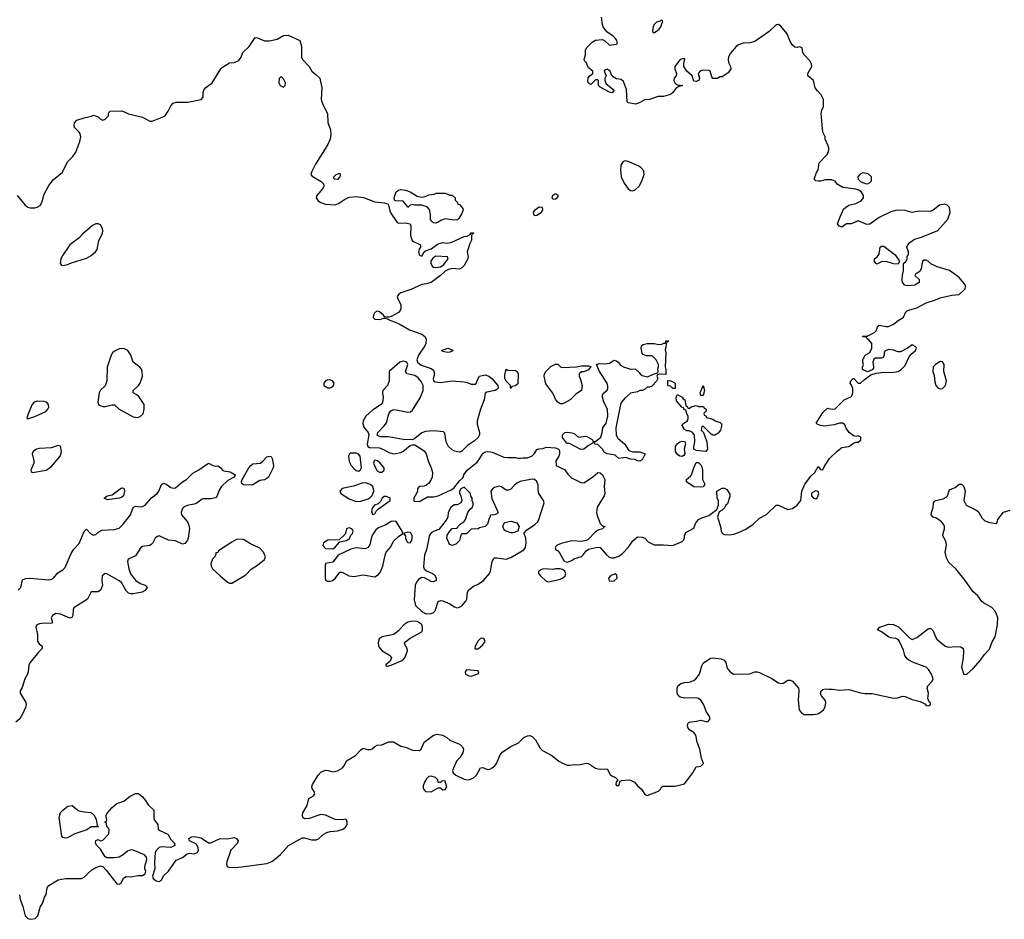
# Model space of a CAD drawing. Header units: inches. Extents: x 2106670 to 2322961, y 36024 to 224899.
# Tile 191 of 256: x 2303102 to 2311496, y 120101 to 127770. Entities that reach past the tile are written whole.
import ezdxf

# ---------------------------------------------------------------- set-up
doc = ezdxf.new("R2010")
doc.units = ezdxf.units.IN
doc.header["$MEASUREMENT"] = 0
doc.layers.add('C3102', color=7, linetype='Continuous')
doc.layers.add('C3112', color=7, linetype='Continuous')

msp = doc.modelspace()

# ---------------------------------------------------------------- linework, layer by layer
at = {"layer": 'C3102', "color": 5}
for points, elevation in [([(2310000, 126674.1), (2309995.5, 126695.5), (2309968, 126750), (2309968, 126770), (2309948.7, 126810), (2309936, 126970), (2309940.2, 126999.8), (2309955.3, 127030), (2309955.3, 127090), (2309935.3, 127130), (2309902, 127162), (2309884, 127190), (2309868.7, 127250), (2309822, 127290), (2309821.2, 127310), (2309854, 127370), (2309853.2, 127390), (2309838.3, 127418.3), (2309789.3, 127470), (2309777.2, 127490), (2309772, 127530), (2309750, 127539.3), (2309730, 127532.3), (2309710, 127536.2), (2309690, 127552), (2309670, 127582.7), (2309645.1, 127650), (2309590, 127714), (2309570, 127729), (2309550, 127725.2), (2309490, 127669.7), (2309370, 127584.7), (2309330, 127571.6), (2309270, 127569.6), (2309230, 127555.6), (2309210, 127542), (2309159.9, 127480.1), (2309144, 127450), (2309140.7, 127430), (2309144, 127404), (2309162, 127370), (2309164.7, 127350), (2309142, 127318), (2309090, 127282), (2309070, 127282), (2309050, 127268.7), (2309010, 127268.7), (2309001.2, 127281.2), (2308988, 127330), (2308976.5, 127336.5), (2308930, 127339.3), (2308906.2, 127333.8), (2308886, 127310), (2308898, 127270), (2308892, 127250), (2308870, 127242), (2308850, 127246), (2308835.3, 127290), (2308789.5, 127329.5), (2308764.5, 127370), (2308762.5, 127397.5), (2308773.4, 127433.4), (2308770, 127437.2), (2308756.5, 127436.5), (2308732, 127430), (2308688, 127370), (2308687.7, 127350), (2308700.7, 127310), (2308697.3, 127290), (2308682, 127270), (2308677.3, 127250), (2308686, 127230), (2308699.8, 127219.8), (2308710, 127214.8), (2308754, 127210), (2308721, 127199), (2308696.4, 127183.6), (2308670, 127149.2), (2308650, 127133.2), (2308590, 127115.3), (2308546.4, 127113.6), (2308470.7, 127089.3), (2308430, 127086), (2308390, 127062.7), (2308354, 127050), (2308290, 127061.2), (2308281.2, 127070), (2308273.8, 127173.8), (2308250, 127242), (2308230, 127261.2), (2308190, 127266.6), (2308162.5, 127282.5), (2308144, 127304), (2308135.3, 127330), (2308110, 127348), (2308090, 127338), (2308086, 127330), (2308102, 127290), (2308091.3, 127268.7), (2308091, 127250), (2308102, 127222), (2308170.3, 127170.3), (2308156, 127150), (2308150, 127147), (2308130, 127152.7), (2308050, 127195.3), (2308035.3, 127210), (2308035.3, 127250), (2308030, 127258), (2308010, 127258), (2307970, 127218), (2307950, 127228), (2307945.2, 127245.2), (2307947, 127273), (2307965.6, 127294.4), (2307988, 127310), (2307988, 127330), (2307950, 127358), (2307930, 127406), (2307918, 127418), (2307915.3, 127430), (2307925.2, 127470), (2307926, 127510), (2307935.3, 127530), (2307982, 127578), (2308010, 127594), (2308070, 127600.7), (2308090.5, 127590.5), (2308130, 127551.3), (2308190, 127561), (2308197.2, 127570), (2308196.5, 127576.5), (2308193.2, 127593.2), (2308182, 127610), (2308162, 127630), (2308106.7, 127666.7), (2308077, 127710), (2308069.3, 127730), (2308061.2, 127790)], 40), ([(2303078.8, 126270), (2303147.8, 126187.8), (2303170, 126170.4), (2303190, 126164.9), (2303230, 126166.9), (2303250, 126171.6), (2303274.9, 126185.1), (2303290.8, 126210), (2303310, 126283), (2303350, 126357), (2303390, 126408.5), (2303465.6, 126470), (2303510, 126558.4), (2303556, 126604.1), (2303579, 126641), (2303615.8, 126730), (2303622.4, 126770), (2303617.2, 126797.2), (2303609.7, 126809.7), (2303569.6, 126850), (2303566.3, 126870), (2303569.7, 126890), (2303588.1, 126911.8), (2303650, 126933.4), (2303713.2, 126946.8), (2303730, 126956), (2303770, 126942), (2303790, 126922), (2303810, 126914), (2303830, 126922), (2303858, 126950), (2303858, 126970), (2303869.3, 126990.7), (2303970, 126992), (2303988.1, 126988.1), (2304030, 126967.3), (2304150, 126938), (2304210, 126904.9), (2304230, 126905.5), (2304330, 126944.9), (2304344.7, 126955.3), (2304368.1, 126990), (2304390, 127036.3), (2304410, 127058.4), (2304434.3, 127065.7), (2304534.2, 127065.8), (2304649.7, 127090.3), (2304666, 127110), (2304666, 127150), (2304671.2, 127170), (2304688.5, 127191.5), (2304741.7, 127230), (2304815.3, 127350), (2304830, 127364.7), (2304890, 127401), (2304930, 127404.7), (2304970, 127422), (2304989.2, 127450.8), (2305005.2, 127490), (2305059.1, 127540.9), (2305110, 127618), (2305130, 127616), (2305190, 127590.6), (2305230, 127590.6), (2305295.5, 127604.5), (2305350, 127634.8), (2305390, 127638.8), (2305490.9, 127590.9), (2305503.5, 127543.5), (2305504.9, 127450), (2305514, 127430), (2305571, 127370), (2305592, 127330), (2305630, 127301), (2305661, 127270), (2305677.3, 127190), (2305672.2, 127090), (2305686.3, 127046.3), (2305726, 126970), (2305727.9, 126892.1), (2305750.4, 126830), (2305753.4, 126790), (2305748.2, 126750), (2305730, 126704.5), (2305622.7, 126537.3), (2305588.4, 126470), (2305583, 126450), (2305595.8, 126435.8), (2305673, 126390), (2305692.7, 126370), (2305695.3, 126350), (2305687.2, 126330), (2305634.6, 126270), (2305630.3, 126250), (2305646.5, 126226.5), (2305670.2, 126210.2), (2305710, 126198), (2305790, 126192.8), (2305818.4, 126201.6), (2305870, 126237.3), (2305910, 126256.9), (2305970, 126261.7), (2306034.1, 126254.1), (2306130, 126218), (2306207.9, 126207.9), (2306239.1, 126199.1), (2306247.3, 126187.3), (2306259.1, 126130), (2306320.5, 126040.5), (2306334, 126034), (2306390, 126038.4), (2306431, 126030), (2306437.3, 126010), (2306434.9, 125930), (2306442, 125902), (2306448.3, 125888.3), (2306459.9, 125879.9), (2306518, 125850), (2306518, 125830), (2306507.1, 125812.9), (2306501, 125790), (2306510, 125762), (2306530, 125754), (2306549, 125791), (2306560.2, 125799.8), (2306610, 125817.3), (2306670, 125858), (2306709.6, 125870.4), (2306750, 125865.5), (2306787.2, 125872.8), (2306890, 125921), (2306915.3, 125924.7), (2306942, 125938), (2306950, 125954), (2306970, 125954), (2306971.2, 125951.1), (2306970, 125946), (2306958, 125942), (2306954, 125930), (2306954, 125890), (2306938, 125862), (2306916, 125790), (2306924.7, 125750), (2306922, 125730), (2306890, 125675.3), (2306870, 125655.3), (2306850, 125644), (2306790, 125649.3), (2306758.5, 125641.5), (2306730, 125625.2), (2306690, 125589), (2306610, 125529.2), (2306570, 125517.2), (2306530, 125513.2), (2306436, 125470), (2306350, 125440.5), (2306333.4, 125430), (2306320.5, 125410), (2306324.9, 125390), (2306350, 125341), (2306352.4, 125307.6), (2306344.4, 125290), (2306330, 125274), (2306270, 125239.3), (2306250, 125232.7), (2306214.6, 125234.6), (2306204, 125250), (2306170, 125279.3), (2306150, 125285.2), (2306130, 125274), (2306118, 125250), (2306114.8, 125230), (2306130, 125217.3), (2306170, 125214), (2306210, 125224.7), (2306239.6, 125219.6), (2306251.3, 125210), (2306336.1, 125176), (2306425.4, 125125.4), (2306530, 125090.3), (2306554.9, 125070), (2306566.4, 125050), (2306564.9, 125010), (2306557.1, 124990), (2306502.4, 124910), (2306487.3, 124870), (2306494, 124850), (2306523.7, 124823.7), (2306610, 124796.4), (2306630, 124780.7), (2306637, 124750), (2306627.5, 124707.5), (2306630.7, 124690.7), (2306643, 124683), (2306690, 124677.1), (2306790, 124690.4), (2306890, 124684), (2306918, 124678), (2306950, 124662.8), (2306990, 124662), (2307009.2, 124710.8), (2307022, 124730), (2307070, 124742.8), (2307101, 124730), (2307126, 124710), (2307178, 124650), (2307182, 124630), (2307170, 124618), (2307154, 124610), (2307085.4, 124594.6), (2307070, 124586), (2307060.5, 124530), (2307030.4, 124450), (2307000.5, 124350), (2307001.1, 124321.1), (2307022.8, 124250), (2307021, 124230), (2307010.6, 124209.4), (2306979.8, 124180.2), (2306920.3, 124139.7), (2306870, 124092.3), (2306850, 124084.2), (2306834, 124086), (2306810, 124091.2), (2306790, 124102.7), (2306757.4, 124130), (2306736.9, 124170), (2306725.2, 124245.2), (2306715.1, 124255.1), (2306630, 124264), (2306561.4, 124258.6), (2306530, 124247), (2306470, 124199), (2306450, 124188.7), (2306370, 124191.3), (2306245.8, 124214.2), (2306174.6, 124214.6), (2306148.8, 124228.9), (2306155.3, 124250), (2306210, 124307.3), (2306227.5, 124332.5), (2306248.9, 124411.1), (2306264.6, 124435.4), (2306290, 124445.5), (2306310, 124445.2), (2306410, 124423), (2306433.8, 124426.2), (2306450, 124441), (2306514.7, 124545.3), (2306542.4, 124610), (2306542.9, 124650), (2306524.6, 124684.6), (2306497.6, 124717.6), (2306470, 124735.6), (2306400.9, 124750), (2306392, 124770), (2306409.4, 124830), (2306401.2, 124850), (2306394.3, 124854.3), (2306370, 124857.4), (2306342, 124850), (2306250.8, 124770), (2306252.2, 124690), (2306236.4, 124650), (2306198, 124610), (2306194.9, 124590), (2306201.1, 124550), (2306194.2, 124505.8), (2306182.4, 124490), (2306110, 124439.8), (2306051.5, 124390), (2306030.3, 124350), (2306027, 124327), (2306036.5, 124296.5), (2306071.3, 124250), (2306078, 124230), (2306064.9, 124150), (2306070.7, 124130.7), (2306083.8, 124123.8), (2306170, 124118.7), (2306210, 124103.1), (2306250, 124079.6), (2306291, 124069), (2306350, 124079.5), (2306369.4, 124090), (2306430, 124138.8), (2306450, 124146.8), (2306470, 124146.8), (2306550, 124093.4), (2306567.7, 124070), (2306584.4, 124010), (2306610, 123950.8), (2306621.1, 123910), (2306617, 123870), (2306610, 123849.3), (2306590, 123819.3), (2306570, 123801.2), (2306550, 123792.7), (2306514, 123790), (2306499.6, 123780.4), (2306492, 123770), (2306492, 123750), (2306484.7, 123730), (2306462.8, 123690), (2306461, 123670), (2306465.5, 123665.5), (2306510, 123662), (2306579, 123701), (2306630, 123703), (2306670, 123712), (2306779.3, 123760.7), (2306803.5, 123776.5), (2306850, 123838.8), (2306878, 123862), (2306886.3, 123873.7), (2306889.5, 123890), (2306918, 123930), (2307001.1, 123998.9), (2307020.1, 124019.9), (2307050, 124070.6), (2307070, 124085.5), (2307108.3, 124088.3), (2307130, 124083.8), (2307230, 124040.4), (2307263.7, 124036.3), (2307330, 124038), (2307350, 124031.3), (2307370, 124031.3), (2307390, 124036), (2307430, 124036), (2307470, 124051), (2307489.4, 124070.6), (2307510, 124104.7), (2307527.2, 124112.8), (2307565.2, 124114.8), (2307590, 124124.7), (2307670, 124121), (2307694, 124110), (2307702, 124102), (2307704.7, 124090), (2307704.7, 124070), (2307698, 124050), (2307672, 124010), (2307674, 123970), (2307750, 123931.3), (2307774.4, 123894.4), (2307805.2, 123865.2), (2307884.5, 123824.5), (2307910, 123822.8), (2307985.2, 123870), (2308030, 123910.7), (2308050, 123908), (2308070.3, 123890), (2308090.3, 123850), (2308084.4, 123790), (2308090.4, 123730), (2308086, 123710), (2308025.8, 123614.2), (2308019.1, 123570), (2308023.8, 123543.8), (2308050, 123474), (2308070, 123454), (2308094, 123450), (2308078, 123442), (2308074, 123430), (2308039.8, 123420.2), (2308010, 123404), (2307944, 123336), (2307930, 123328.7), (2307890, 123322.7), (2307810, 123326.6), (2307716.8, 123303.2), (2307684.7, 123290), (2307670, 123275.3), (2307666, 123270), (2307671.2, 123251.1), (2307690, 123241), (2307705.2, 123225.2), (2307740.7, 123160.7), (2307750, 123151.3), (2307770, 123144.7), (2307810, 123161), (2307827, 123173), (2307890, 123194.8), (2307909.5, 123210.5), (2307930, 123241), (2307950, 123256), (2308027.2, 123272.8), (2308050.4, 123270.4), (2308101.6, 123210), (2308128.1, 123188.2), (2308150, 123181.7), (2308170, 123182.3), (2308210, 123196.5), (2308240, 123220), (2308288, 123270), (2308330, 123326), (2308370, 123361), (2308410, 123358.8), (2308430, 123351), (2308458.5, 123318.5), (2308512.1, 123292.1), (2308590, 123293.7), (2308670, 123288.7), (2308750, 123322.8), (2308759, 123330), (2308768.7, 123350), (2308768.7, 123371.3), (2308782, 123398), (2308850, 123434), (2308864.7, 123475.3), (2308889, 123510), (2308916.5, 123523.5), (2308977.5, 123542.5), (2309044.7, 123595.3), (2309058, 123630), (2309058, 123670), (2309048, 123690), (2309046, 123750), (2309090, 123776), (2309110, 123774.8), (2309130, 123764.7), (2309155.3, 123724.7), (2309155.3, 123704.7), (2309136, 123644), (2309122, 123630), (2309112, 123610), (2309091.3, 123590), (2309066, 123574), (2309050.8, 123530), (2309076.3, 123450), (2309082, 123410), (2309094.8, 123390), (2309110, 123380.5), (2309150, 123378.7), (2309190, 123384.2), (2309230, 123397.4), (2309293.1, 123426.9), (2309356, 123470), (2309410, 123521), (2309470, 123551.3), (2309550, 123632), (2309570, 123631.3), (2309650, 123593), (2309690, 123602.4), (2309729.4, 123630), (2309761.2, 123670), (2309769.2, 123750.8), (2309795.3, 123810), (2309850, 123880.7), (2309881.2, 123910), (2309910, 123962), (2309930, 123934), (2309950, 123932), (2309961.5, 123958.5), (2310000, 124021.6)], 40), ([(2310000, 126405.4), (2309970, 126405.6), (2309930, 126392.7), (2309912.9, 126392.9), (2309890, 126395.3), (2309875.3, 126410), (2309893.6, 126466.4), (2309909.1, 126490.9), (2309919, 126550), (2309982.7, 126617.3), (2309996.2, 126643.8), (2310000, 126665.1)], 40), ([(2310000, 124309.1), (2309974.1, 124305.9), (2309928.7, 124310), (2309901.6, 124321.6), (2309893.2, 124330), (2309950, 124421), (2309990, 124458), (2310000, 124454.8)], 40), ([(2303090, 122907.7), (2303110, 122928.2), (2303126.3, 122993.7), (2303150, 123007.2), (2303190, 123010.3), (2303350, 122994.9), (2303370, 122996.5), (2303390, 123008.8), (2303426, 123054), (2303470, 123081.1), (2303490, 123101.3), (2303541.8, 123218.2), (2303564.6, 123255.4), (2303610, 123305.8), (2303650, 123407.7), (2303670, 123426.8), (2303706, 123390), (2303730, 123376.4), (2303750, 123381.3), (2303775.7, 123404.3), (2303803, 123416.9), (2303910, 123423), (2303950, 123436.5), (2303984.2, 123470), (2304047.6, 123550), (2304070, 123611.3), (2304090, 123624), (2304130, 123618), (2304150, 123621.3), (2304170, 123632.6), (2304224.9, 123695.1), (2304274, 123730), (2304288.8, 123751.2), (2304310, 123807.6), (2304323.5, 123816.5), (2304330, 123819.3), (2304350, 123811), (2304390, 123781.5), (2304410, 123775.8), (2304430, 123779.2), (2304490, 123829.2), (2304522.4, 123850), (2304576.9, 123903.1), (2304630, 123931.3), (2304710, 123988.2), (2304748.3, 123968.3), (2304770, 123963.6), (2304790, 123965.7), (2304813.7, 123953.7), (2304830, 123930.7), (2304843.4, 123923.4), (2304894.8, 123914.8), (2304937.3, 123890), (2304931, 123870), (2304877.5, 123842.5), (2304823, 123790), (2304801.8, 123758.2), (2304786, 123710), (2304770, 123695.1), (2304730, 123685), (2304670, 123686.4), (2304657, 123683), (2304612.4, 123647.6), (2304590, 123639), (2304530, 123627.3), (2304504.3, 123615.7), (2304490, 123603), (2304478, 123570), (2304480.7, 123550), (2304531.7, 123490), (2304542.2, 123470), (2304548, 123431.9), (2304539.3, 123350), (2304530, 123327.1), (2304510, 123305.6), (2304490, 123298), (2304430, 123327.3), (2304370, 123332.6), (2304291.5, 123368.5), (2304275.1, 123364.9), (2304255.8, 123350), (2304235.5, 123310), (2304222.8, 123297.2), (2304210, 123288.2), (2304150, 123278), (2304134, 123270), (2304090, 123199.7), (2304026, 123170), (2304021.1, 123150), (2304031.8, 123090), (2304046.6, 123046.6), (2304062.1, 123022.1), (2304091.4, 122990), (2304130, 122964.9), (2304171, 122950), (2304180.5, 122940.5), (2304187.3, 122930), (2304170, 122903.7), (2304144.7, 122890), (2304070, 122876.3), (2304050, 122875.1), (2304030, 122880.7), (2304010, 122900.7), (2303970, 122970.8), (2303950, 122987), (2303850, 123044.5), (2303830, 123049.3), (2303806, 123030), (2303801.6, 122990), (2303806.7, 122950), (2303793.4, 122910), (2303770, 122893.3), (2303710, 122892.8), (2303678.8, 122830), (2303563.5, 122756.5), (2303557.1, 122742.9), (2303555, 122690), (2303546.4, 122673.6), (2303530, 122666.8), (2303450, 122701.8), (2303410, 122707.1), (2303382, 122690), (2303370.4, 122670), (2303381, 122630), (2303374.4, 122625.6), (2303290, 122623.5), (2303270, 122621), (2303247.2, 122610), (2303240.3, 122590), (2303252.8, 122530), (2303252.1, 122472.1), (2303267.3, 122450), (2303292.7, 122430), (2303294.4, 122410), (2303262.5, 122377.5), (2303191.2, 122290), (2303180.8, 122270), (2303174.3, 122210), (2303167.6, 122190), (2303145.8, 122150), (2303122.4, 122077.6), (2303104.9, 122050), (2303104.4, 122030), (2303154.9, 121950), (2303156, 121930), (2303150, 121905.2), (2303127, 121850), (2303102, 121810), (2303070, 121780.4)], 20), ([(2303100.5, 120310), (2303104.6, 120270), (2303129.3, 120210), (2303147.9, 120130), (2303170, 120107), (2303190, 120101.1), (2303232.9, 120107.1), (2303257, 120130), (2303276.2, 120203.8), (2303298, 120242), (2303313.6, 120290), (2303326.5, 120313.5), (2303336.1, 120370), (2303341.4, 120378.6), (2303350, 120390.1), (2303430, 120436.8), (2303491.1, 120448.9), (2303630, 120450.1), (2303650, 120460.5), (2303690, 120501.4), (2303717.8, 120522.2), (2303750, 120542), (2303790, 120557), (2303810, 120550.5), (2303840, 120520), (2303930, 120402.4), (2303950, 120399.5), (2303966.6, 120410), (2303988.1, 120451.8), (2304010, 120465.5), (2304050, 120463), (2304110, 120473.4), (2304150, 120474), (2304172.3, 120487.7), (2304177.2, 120510), (2304169.2, 120530), (2304169.3, 120550), (2304186.6, 120610), (2304183.7, 120630), (2304165.2, 120650), (2304070, 120689.6), (2304050, 120692.7), (2304019.5, 120680.5), (2303984.9, 120650), (2303950, 120631.5), (2303910, 120624.2), (2303845.8, 120625.8), (2303830, 120634), (2303790, 120698), (2303758, 120730), (2303748.7, 120750), (2303750, 120772), (2303770, 120782), (2303790, 120771.3), (2303810, 120776), (2303861.2, 120830), (2303864, 120864), (2303858, 120878), (2303848.8, 120888.9), (2303846, 120890), (2303842, 120922), (2303828.8, 120928.9), (2303830, 120934), (2303842, 120938), (2303846, 120950), (2303838, 120978), (2303839, 120990), (2303849.3, 121010), (2303890, 121054.9), (2303930, 121088), (2303990, 121108.2), (2304042.9, 121150), (2304090, 121174.7), (2304114.7, 121174.7), (2304150, 121145.3), (2304175.2, 121115.2), (2304195.8, 121075.8), (2304244.9, 121030), (2304244.6, 120964.6), (2304248.6, 120948.6), (2304279.3, 120910), (2304282.8, 120870), (2304297.1, 120857.1), (2304366, 120826), (2304390, 120780.7), (2304421, 120750), (2304424.7, 120730), (2304390, 120713.2), (2304310, 120719.5), (2304290, 120712.3), (2304267.3, 120690), (2304257.3, 120670), (2304250.5, 120589.5), (2304253, 120530), (2304234, 120470), (2304240.7, 120450), (2304264, 120430), (2304290, 120424.2), (2304310, 120434), (2304328.6, 120471.5), (2304369.5, 120510), (2304436.2, 120603.8), (2304490, 120628.9), (2304530, 120659.5), (2304550, 120663.7), (2304590, 120660.4), (2304618, 120670), (2304626.6, 120690), (2304623.7, 120710), (2304610, 120742), (2304549, 120770), (2304544, 120790), (2304570, 120802.8), (2304590, 120806.8), (2304650, 120796.1), (2304710, 120754), (2304730, 120751.8), (2304810, 120788.9), (2304870, 120786), (2304930, 120799.1), (2304950, 120790.6), (2304963, 120770), (2304959.3, 120750), (2304901.1, 120690), (2304867, 120590), (2304864.9, 120570), (2304870.5, 120550.5), (2304890, 120542.4), (2304970, 120546), (2305210, 120578), (2305250, 120594), (2305274, 120610), (2305326, 120654), (2305394.5, 120730), (2305490, 120785.5), (2305510, 120794.6), (2305530, 120794.6), (2305590, 120778.3), (2305630, 120778), (2305650, 120786.9), (2305690, 120824.4), (2305719.3, 120840.7), (2305750, 120849.3), (2305810, 120854.4), (2305855.3, 120870), (2305877, 120883), (2305892.5, 120907.5), (2305894, 120930), (2305888.4, 120948.4), (2305870, 120955.3), (2305851, 120949), (2305790, 120952.3), (2305710, 120989.7), (2305670, 120994), (2305570, 120960.5), (2305530, 120958), (2305516, 120970), (2305511.8, 120990), (2305516.3, 121010), (2305553.6, 121070), (2305566, 121130), (2305605.6, 121154.4), (2305619, 121170), (2305612.7, 121190), (2305594.8, 121214.8), (2305592, 121230), (2305598.4, 121250), (2305647.4, 121330), (2305670, 121354), (2305710, 121371.8), (2305730.4, 121370.4), (2305770, 121357.3), (2305810, 121367.7), (2305850, 121390.7), (2305869.3, 121410), (2305888, 121452), (2305963.2, 121496.8), (2306010, 121546), (2306030, 121558.5), (2306068, 121548), (2306091.3, 121548.7), (2306106.5, 121553.5), (2306130, 121574.3), (2306150, 121584.9), (2306190, 121587.1), (2306250, 121613.5), (2306290, 121613.4), (2306350, 121578), (2306390, 121567.4), (2306450, 121543.6), (2306510, 121540.3), (2306524.2, 121550), (2306549.8, 121610.2), (2306629.6, 121670), (2306661.5, 121678.5), (2306706.7, 121670), (2306742.4, 121650), (2306767.8, 121627.8), (2306850, 121592.9), (2306877.6, 121570), (2306886, 121550), (2306879.6, 121520.4), (2306857.1, 121482.9), (2306824.9, 121450), (2306790.8, 121370), (2306796, 121350), (2306818.8, 121330), (2306890, 121296.4), (2306906.6, 121293.4), (2306930, 121290.7), (2306970, 121306.8), (2306997.2, 121330), (2307030, 121391), (2307050, 121394.8), (2307090, 121377.6), (2307110, 121380.3), (2307130, 121391.6), (2307152.6, 121410), (2307167.1, 121430), (2307196.8, 121503.2), (2307213.8, 121526.2), (2307290, 121573.4), (2307354, 121606), (2307400.7, 121650), (2307430, 121664.4), (2307450, 121667.6), (2307470, 121658.9), (2307498.7, 121630), (2307539.5, 121559.5), (2307559, 121539), (2307638.8, 121498.8), (2307697.6, 121450), (2307730, 121431.5), (2307770, 121416.1), (2307790, 121414), (2307830, 121420.3), (2307870, 121417), (2307930, 121432.3), (2307950, 121428.9), (2308010, 121390.4), (2308030, 121383.7), (2308050, 121380.4), (2308110, 121383), (2308136.2, 121336.2), (2308150, 121323.7), (2308181, 121310), (2308201, 121290), (2308187.3, 121270), (2308184.9, 121250), (2308190, 121243), (2308210, 121243), (2308221.2, 121278.8), (2308234.9, 121285.1), (2308288.9, 121291.1), (2308310, 121286.1), (2308342, 121270), (2308370, 121237.8), (2308404.2, 121210), (2308430, 121165.5), (2308450, 121157.6), (2308546.9, 121193.1), (2308564.5, 121210), (2308572.1, 121227.9), (2308584.8, 121235.2), (2308690, 121236.3), (2308770, 121256.4), (2308839.6, 121350), (2308870, 121400.7), (2308910, 121407.6), (2308932.2, 121430), (2308914.5, 121474.5), (2308899.1, 121550), (2308876.9, 121610), (2308865.1, 121670), (2308850, 121692.3), (2308814.5, 121714.5), (2308801.2, 121730), (2308796, 121750), (2308799.3, 121770), (2308810, 121780.7), (2308871.2, 121788.9), (2308910, 121799.1), (2308950, 121787.7), (2308970, 121787.7), (2308988.7, 121810), (2308984, 121830), (2308953.1, 121873.1), (2308933, 121930), (2308909.6, 121970), (2308890, 121982.6), (2308870, 121988.2), (2308770, 121985.1), (2308733.4, 121993.4), (2308715.1, 122010), (2308707.9, 122027.9), (2308707, 122070), (2308714, 122090), (2308739.3, 122110), (2308770, 122118.9), (2308810, 122121.6), (2308850, 122137.4), (2308866, 122150), (2308897.4, 122190), (2308918.7, 122261.3), (2308930, 122284.9), (2308991.9, 122328.1), (2309010, 122331), (2309081.4, 122321.4), (2309109, 122309), (2309122, 122290), (2309130.4, 122250), (2309142.4, 122230), (2309158, 122210), (2309190.2, 122190.2), (2309327.2, 122192.8), (2309369.7, 122210.3), (2309390, 122211.7), (2309410, 122205.7), (2309513.6, 122153.6), (2309570, 122115.5), (2309590, 122110.6), (2309610, 122114), (2309650, 122138.8), (2309670, 122139.1), (2309690.4, 122130.4), (2309741, 122070), (2309744.7, 122050), (2309737.3, 121970), (2309748, 121888), (2309763.5, 121863.5), (2309790, 121846), (2309867.1, 121847.1), (2309906.3, 121853.7), (2309930, 121866), (2309953.4, 121886.6), (2309970, 121912), (2309975.1, 121950), (2309969.2, 121970), (2309934, 122010), (2309928.7, 122030), (2309935.3, 122050), (2309950, 122058.8), (2309975.1, 122064.9), (2310000, 122064.1)], 20)]:
    msp.add_lwpolyline(points, dxfattribs=dict(at, elevation=elevation))
for points, elevation in [([(2308570, 127766), (2308562, 127758), (2308530, 127749), (2308511, 127730), (2308502.8, 127710), (2308498, 127678), (2308498, 127670), (2308510, 127658), (2308553.2, 127690), (2308569, 127710), (2308578, 127742), (2308586, 127750), (2308582, 127762)], 40), ([(2305330, 127286), (2305312.7, 127267.3), (2305312, 127230), (2305322, 127210), (2305350, 127194), (2305366, 127210), (2305368, 127230), (2305350, 127266)], 40), ([(2308270, 126567.3), (2308255.2, 126564.8), (2308243.4, 126556.6), (2308227.4, 126530), (2308222.9, 126490), (2308230.2, 126430), (2308255.3, 126375.3), (2308290, 126328.4), (2308310, 126314), (2308330, 126310.4), (2308350, 126318), (2308385.8, 126354.2), (2308410, 126400.5), (2308426.2, 126450), (2308421.6, 126481.6), (2308398, 126510), (2308380.2, 126520.2), (2308290, 126562)], 60), ([(2305810, 126407.6), (2305784, 126410), (2305780.9, 126430), (2305799, 126450), (2305830, 126462), (2305834.8, 126450), (2305830.4, 126430)], 40), ([(2306530, 126258), (2306557.2, 126262.8), (2306590, 126278), (2306636.4, 126283.6), (2306651.6, 126291.6), (2306728.4, 126291.6), (2306770, 126274), (2306790, 126274), (2306814, 126250), (2306814, 126230), (2306834, 126210), (2306838, 126198), (2306850, 126194), (2306879.6, 126159.6), (2306882, 126150), (2306870, 126118), (2306845.4, 126074.6), (2306830, 126062), (2306790, 126062.7), (2306730, 126073.2), (2306698.4, 126061.6), (2306670, 126042.9), (2306650, 126034.5), (2306630, 126037), (2306612.7, 126050), (2306604.5, 126070), (2306605.2, 126110), (2306599.3, 126139.3), (2306594, 126154), (2306575.3, 126175.3), (2306530, 126188.7), (2306470, 126189), (2306450, 126195.3), (2306431.3, 126188.7), (2306410, 126168.7), (2306398, 126190), (2306370, 126222), (2306305.6, 126225.6), (2306298, 126230), (2306293.2, 126250), (2306310, 126301), (2306330, 126316), (2306350, 126321), (2306390, 126316), (2306430, 126302), (2306490, 126264.7)], 40), ([(2307670, 126285.2), (2307644, 126270), (2307638, 126250), (2307650, 126241), (2307670, 126242), (2307684, 126250), (2307694.5, 126270)], 60), ([(2307530, 126171.6), (2307490, 126144), (2307480.7, 126130), (2307481, 126110), (2307490, 126101), (2307510, 126102), (2307549.2, 126130), (2307561.2, 126150), (2307558, 126170)], 60), ([(2303750, 126028.6), (2303723.4, 126016.6), (2303637.4, 125942.6), (2303610, 125909.7), (2303530.3, 125850), (2303470, 125762), (2303453.7, 125730), (2303448.3, 125708.3), (2303448, 125690), (2303458, 125678), (2303473, 125673), (2303510, 125681.5), (2303543.4, 125696.6), (2303670, 125738), (2303710, 125760.9), (2303748.3, 125791.7), (2303761.5, 125810), (2303775.4, 125884.6), (2303807.6, 125950), (2303810.7, 125970), (2303807.6, 125990), (2303790, 126020.5), (2303770, 126028.5)], 40), ([(2306650, 125754.5), (2306622.9, 125737.1), (2306607.3, 125710), (2306605.5, 125694.5), (2306618, 125670), (2306630, 125661.3), (2306650, 125658), (2306690, 125663.8), (2306718.3, 125681.7), (2306755.3, 125730), (2306748.4, 125748.4)], 40), ([(2308610, 124746), (2308552.7, 124747.3), (2308538, 124742), (2308534, 124730), (2308542, 124710), (2308531.6, 124688.4), (2308490, 124646), (2308470, 124638), (2308450, 124638), (2308436.9, 124623.1), (2308411.6, 124608.4), (2308390, 124608), (2308370, 124598), (2308310, 124585.2), (2308259.3, 124540.7), (2308232, 124508), (2308223, 124490), (2308184.9, 124290), (2308188.2, 124228.2), (2308201.7, 124201.7), (2308261, 124150), (2308296, 124096), (2308330, 124086), (2308390, 124086), (2308434, 124070), (2308410, 124019), (2308390, 124006), (2308370, 124009.5), (2308350, 124019.3), (2308310, 124022.9), (2308270, 124037), (2308210, 124029.5), (2308177, 124057), (2308109.4, 124069.4), (2308084.1, 124084.1), (2308069.3, 124109.3), (2308040.4, 124140.4), (2308030, 124148), (2308006, 124150), (2308002, 124162), (2307990, 124166), (2307983.6, 124156.4), (2307950, 124141.2), (2307910.4, 124109.6), (2307886.8, 124106.8), (2307790, 124158), (2307770, 124158), (2307763.1, 124163.1), (2307730, 124208), (2307729.5, 124230), (2307750, 124250.6), (2307772.8, 124252.8), (2307810, 124246.8), (2307830, 124241), (2307856.9, 124216.9), (2307870, 124211.3), (2307921.5, 124218.5), (2307936.7, 124216.7), (2307982, 124190), (2307990, 124174), (2308010, 124174), (2308055.3, 124210), (2308068.7, 124250), (2308074, 124290), (2308102.7, 124330), (2308116, 124390), (2308114, 124450), (2308081.2, 124510), (2308069.1, 124550.9), (2308069, 124570), (2308076.5, 124583.5), (2308108.8, 124611.1), (2308114.6, 124625.4), (2308114.6, 124645.4), (2308109, 124670), (2308044, 124770), (2308018, 124830), (2308042, 124838), (2308090, 124836), (2308130, 124842.8), (2308170, 124866), (2308190, 124861), (2308204.7, 124850), (2308224, 124824), (2308250, 124811), (2308310, 124792), (2308350, 124794), (2308383.6, 124763.6), (2308392, 124750), (2308410, 124738), (2308454.6, 124725.4), (2308510, 124752), (2308542, 124758), (2308546, 124770), (2308542, 124790), (2308548.7, 124810), (2308549, 124830), (2308529.2, 124870), (2308498.6, 124898.6), (2308490, 124904), (2308444.7, 124904.7), (2308416.4, 124916.4), (2308410, 124926), (2308399, 124970), (2308402, 124990), (2308418, 125002), (2308450, 125010.8), (2308510, 125010.6), (2308550, 125001), (2308575.3, 125004.7), (2308592.7, 125012.7), (2308607.3, 125012.7), (2308610, 125032), (2308630, 125034), (2308630, 125026), (2308618, 125022), (2308612.7, 125007.3), (2308611.6, 124971.6), (2308606, 124954), (2308611.3, 124930), (2308606, 124810), (2308611.2, 124788.9)], 40), ([(2303990, 124967.4), (2303950, 124963.7), (2303910, 124945.4), (2303893.4, 124930), (2303882.3, 124910), (2303848.7, 124808.7), (2303846, 124690), (2303830.5, 124649.5), (2303790, 124612.7), (2303778, 124590), (2303767.9, 124507.9), (2303774.8, 124490), (2303783.1, 124483.1), (2303810, 124473), (2303830, 124472.7), (2303890, 124487.7), (2303910, 124486.8), (2303951, 124450), (2304070, 124383.1), (2304110, 124378.7), (2304130, 124386.7), (2304154.7, 124410), (2304163, 124450), (2304163, 124490), (2304117.3, 124557.4), (2304096, 124576), (2304069.2, 124590), (2304069.3, 124609.3), (2304114.5, 124650), (2304129.7, 124670.3), (2304147.8, 124730), (2304147, 124770), (2304139.3, 124790), (2304126.3, 124806.3), (2304067.8, 124850), (2304049.8, 124910), (2304023.5, 124950)], 40), ([(2306750, 124934), (2306710, 124942), (2306698, 124950), (2306750.4, 124970.4), (2306790, 124956), (2306796, 124950), (2306790, 124944), (2306770, 124935.3)], 40), ([(2307730, 124806), (2307850, 124810.8), (2307890, 124819.1), (2307950, 124818.8), (2307972, 124812), (2307950, 124784), (2307910, 124769), (2307891.3, 124768.7), (2307872, 124750), (2307871.3, 124730), (2307881, 124710), (2307896.3, 124650), (2307890.3, 124609.7), (2307843.7, 124576.3), (2307794, 124530), (2307750, 124503.6), (2307730, 124495.6), (2307710, 124496.2), (2307689.4, 124510), (2307672.3, 124530), (2307645.6, 124585.6), (2307586.8, 124666.8), (2307573.2, 124730), (2307575.3, 124750), (2307588.7, 124770), (2307630, 124812), (2307670, 124832), (2307690, 124832), (2307711, 124811)], 40), ([(2307290, 124628), (2307286, 124630), (2307286, 124650), (2307249.1, 124689.1), (2307239, 124710), (2307236.4, 124743.6), (2307248.7, 124791.3), (2307262, 124782), (2307330, 124778), (2307342, 124770), (2307351.3, 124750), (2307350, 124666), (2307330, 124648), (2307298, 124642)], 40), ([(2305730, 124698.3), (2305710, 124691.1), (2305694.4, 124670), (2305695.5, 124650), (2305730, 124630.4), (2305750, 124632.2), (2305770, 124641.6), (2305777.6, 124650), (2305781.6, 124670), (2305770, 124689.3), (2305755.5, 124695.5)], 40), ([(2308670, 124626), (2308650, 124646), (2308627.3, 124647.3), (2308627.3, 124692.7), (2308654, 124690), (2308690.6, 124670.6), (2308690, 124626)], 40), ([(2308810, 124454), (2308826, 124470), (2308870, 124482), (2308890, 124472), (2308931.6, 124471.6), (2308938, 124458), (2308954, 124450), (2308952.7, 124427.3), (2308938, 124422), (2308934, 124410), (2308938, 124398), (2308952.7, 124392.7), (2308958, 124378), (2309010, 124364.7), (2309030.7, 124350.7), (2309074.8, 124334.8), (2309084.7, 124324.7), (2309085.4, 124305.4), (2309076, 124270), (2309055.5, 124244.5), (2309030, 124229), (2309010, 124229), (2308996.5, 124236.5), (2308930, 124306), (2308918, 124302), (2308912, 124270), (2308932, 124250), (2308958.8, 124170), (2308964.7, 124110), (2308950, 124088.7), (2308870, 124098), (2308848.4, 124108.4), (2308848.7, 124130), (2308859, 124170), (2308855.3, 124230), (2308833.6, 124253.6), (2308810, 124264), (2308790, 124265.2), (2308770, 124275.3), (2308749, 124310), (2308756.4, 124323.6), (2308795.3, 124350), (2308802, 124370), (2308802, 124390), (2308788, 124410), (2308782, 124442), (2308767.3, 124447.3), (2308762, 124462), (2308747.3, 124467.3), (2308700.4, 124520.4), (2308698, 124550), (2308710, 124574), (2308750.6, 124550.6), (2308758, 124538), (2308771.3, 124530), (2308782, 124482), (2308794, 124470), (2308798, 124458)], 40), ([(2308910, 124566), (2308902, 124590), (2308930, 124652), (2308941, 124610), (2308930, 124566)], 40), ([(2303250, 124517.2), (2303224.9, 124510), (2303208.4, 124490), (2303173, 124410), (2303162, 124370), (2303170, 124367.3), (2303230, 124387.2), (2303325.1, 124430), (2303343, 124450), (2303350, 124466.8), (2303347.8, 124490), (2303330, 124509.6), (2303310, 124515)], 40), ([(2308750, 124046.6), (2308730, 124049.6), (2308710, 124064.5), (2308693.6, 124090), (2308691.6, 124110), (2308694, 124130), (2308706, 124154), (2308729, 124170), (2308750, 124178), (2308773.2, 124173.2), (2308778.8, 124150), (2308768, 124110), (2308771, 124070), (2308764, 124056)], 40), ([(2303430, 124141.2), (2303370, 124120.9), (2303270, 124115.6), (2303246, 124110), (2303217.3, 124090), (2303208, 124070), (2303222, 124010), (2303222, 123990), (2303196.3, 123930), (2303198.8, 123918.8), (2303210, 123908.4), (2303328.7, 123930), (2303370, 123957.1), (2303450, 124051.3), (2303458.4, 124090), (2303450, 124134)], 40), ([(2305925.4, 124074.6), (2305913.7, 124066.3), (2305904.9, 124050), (2305910, 124002.8), (2305926.7, 123970), (2305950, 123943), (2305970, 123928), (2305990, 123922), (2306004, 123930), (2306014.5, 123950), (2306003.7, 124050), (2305987.8, 124067.8), (2305974.3, 124074.3)], 40), ([(2305070, 123800.8), (2305010, 123804.2), (2304996.2, 123816.2), (2304993.6, 123830), (2304997.6, 123850), (2305055.6, 123950), (2305071.2, 123970), (2305090, 123982.6), (2305151.3, 123988.8), (2305174.8, 124005.2), (2305210, 124042.8), (2305230, 124050.4), (2305245.4, 124045.4), (2305254, 124030), (2305265.5, 123970), (2305263.8, 123950), (2305222.8, 123870), (2305210, 123857.2), (2305190, 123847.7), (2305150, 123842.7), (2305090, 123804.5)], 20), ([(2306130, 124014.5), (2306124, 124010), (2306119.1, 123990), (2306134.8, 123950), (2306150, 123924.7), (2306170, 123912), (2306190, 123912), (2306208, 123930), (2306208.7, 123950), (2306176, 123990), (2306153.2, 124010)], 40), ([(2308910, 123784), (2308850, 123788.7), (2308786, 123830), (2308786, 123850), (2308822, 123878), (2308828.7, 123890), (2308848, 123950), (2308870, 123994), (2308890, 123994), (2308910, 123974), (2308916.9, 123956.9), (2308922, 123930), (2308922, 123850), (2308942, 123810), (2308930, 123788.7)], 40), ([(2306050, 123820.5), (2306020.6, 123819.4), (2305947.1, 123792.9), (2305850, 123772.8), (2305830.5, 123750), (2305839.1, 123730), (2305910, 123685.3), (2305970, 123663.8), (2306010, 123666), (2306073.5, 123686.5), (2306090, 123696.4), (2306105.7, 123714.3), (2306119.7, 123750), (2306119.1, 123770), (2306111.1, 123791.1), (2306090, 123808)], 40), ([(2307470, 123852.7), (2307367.5, 123832.5), (2307341.4, 123818.6), (2307318.8, 123801.2), (2307290, 123768.7), (2307270, 123758), (2307250, 123758), (2307210, 123788.7), (2307190, 123794), (2307150, 123781.2), (2307131.3, 123770), (2307118.8, 123750), (2307126.8, 123686.8), (2307182, 123570), (2307170, 123558), (2307150, 123548), (2307114, 123546), (2307114, 123534), (2307102, 123510), (2307091.3, 123470), (2307070.6, 123449.4), (2307022.8, 123437.2), (2307010, 123428.7), (2306950, 123426), (2306910, 123386), (2306870, 123386), (2306863.6, 123376.4), (2306851, 123329), (2306819.8, 123300.2), (2306790, 123288.7), (2306770, 123295.3), (2306759, 123310), (2306744, 123350), (2306744.7, 123375.3), (2306769.1, 123410.9), (2306790, 123432), (2306830, 123434), (2306838, 123450), (2306858, 123470), (2306890, 123492), (2306902, 123510), (2306922, 123570), (2306942, 123598), (2306958, 123610), (2306968, 123630), (2306967.3, 123647.3), (2306958, 123670), (2306958, 123690), (2306948.4, 123708.4), (2306946, 123730), (2306890, 123786), (2306862, 123770), (2306852, 123750), (2306852, 123730), (2306862, 123710), (2306872, 123670), (2306862, 123650), (2306830, 123635.3), (2306807.1, 123632.9), (2306776, 123610), (2306754.8, 123570), (2306751, 123530), (2306736.8, 123503.2), (2306674.8, 123425.2), (2306634, 123410), (2306610, 123395.3), (2306591.3, 123370), (2306591, 123350), (2306570.5, 123250), (2306552.8, 123207.2), (2306545.5, 123105.5), (2306550.7, 123090), (2306570, 123070.7), (2306622, 123050), (2306638.8, 123038.8), (2306651.2, 123011.1), (2306651.6, 122988.4), (2306630, 122978), (2306610, 122981.2), (2306551.8, 123011.8), (2306530, 123014.5), (2306502, 122998), (2306484.1, 122975.9), (2306473.4, 122950), (2306464.4, 122824.4), (2306476.5, 122776.5), (2306530, 122725.5), (2306550, 122712.7), (2306570, 122706.4), (2306610, 122708.5), (2306625.6, 122714.4), (2306642.7, 122730), (2306669.4, 122810.6), (2306690, 122818), (2306710, 122814.8), (2306770, 122790.8), (2306810, 122764), (2306830, 122756.3), (2306850, 122761.6), (2306870, 122774.4), (2306906.2, 122813.8), (2306912.8, 122830), (2306919.5, 122890), (2306931.4, 122908.6), (2306970, 122942), (2307010, 122959.3), (2307057, 122990), (2307107.3, 123050), (2307116.2, 123070), (2307128.7, 123151.3), (2307143.1, 123176.9), (2307150, 123182), (2307170, 123182), (2307250, 123171.3), (2307290, 123184.7), (2307399, 123250), (2307412.7, 123270), (2307420.9, 123310), (2307416, 123350), (2307402, 123390), (2307404, 123396), (2307423.2, 123416.8), (2307494.2, 123465.8), (2307519, 123490), (2307529, 123510), (2307573.2, 123650), (2307568.7, 123670), (2307526.6, 123730), (2307521.5, 123758.5), (2307522.7, 123802.7), (2307510, 123834), (2307490, 123849)], 40), ([(2303850, 123676), (2303822, 123690), (2303848, 123710), (2303890, 123718.8), (2303970, 123778), (2303990, 123776), (2303994.4, 123750), (2303986.8, 123710), (2303970, 123696), (2303950, 123689.6)], 20), ([(2309890, 123754), (2309859.6, 123740.4), (2309852, 123730), (2309851.3, 123710), (2309870, 123691.3), (2309890, 123684.7), (2309903.1, 123696.9), (2309915.3, 123730), (2309908.4, 123748.4)], 40), ([(2306210, 123705.1), (2306190.6, 123690), (2306177.7, 123662.3), (2306157, 123643), (2306127.3, 123630), (2306110, 123609), (2306102.4, 123582.4), (2306110, 123551.3), (2306130, 123558.8), (2306140.8, 123579.2), (2306160.5, 123599.5), (2306259.5, 123670), (2306259.5, 123690), (2306230, 123704.2)], 40), ([(2306290, 123496.2), (2306270, 123491.5), (2306218.4, 123461.6), (2306161.4, 123438.6), (2306138.2, 123421.8), (2306103.1, 123370), (2306087.1, 123292.9), (2306070, 123269.6), (2306050, 123259.6), (2305970, 123267.1), (2305925, 123255), (2305816.1, 123203.9), (2305770, 123144), (2305710, 123133.2), (2305704.9, 123115.1), (2305706.4, 123006.4), (2305711.3, 122990), (2305723.4, 122983.4), (2305750, 122983), (2305768.7, 122990), (2305790, 123006.8), (2305830, 123061), (2305850, 123060.7), (2305906.8, 123030), (2305930, 123024.9), (2305950, 123024), (2306030, 123036.9), (2306130, 123021.1), (2306160.7, 123039.3), (2306176.8, 123063.2), (2306196.4, 123110), (2306216.2, 123203.8), (2306226, 123230), (2306264.8, 123275.2), (2306290, 123324.7), (2306330, 123364.7), (2306368, 123390), (2306362, 123410), (2306311.4, 123491.4)], 40), ([(2307290, 123395.3), (2307235.3, 123415.3), (2307222, 123450), (2307228.4, 123471.6), (2307236.4, 123483.6), (2307290, 123494.8), (2307341, 123481), (2307361, 123450), (2307350, 123408.7), (2307310, 123395.3)], 40), ([(2305910, 123438), (2305890, 123432.3), (2305875.3, 123384.7), (2305825.5, 123334.5), (2305730, 123333.7), (2305690.6, 123310), (2305686.4, 123286.4), (2305710, 123263), (2305770, 123260.4), (2305790, 123273), (2305830, 123318), (2305888.7, 123330), (2305912.2, 123347.8), (2305925.4, 123374.6), (2305939, 123390), (2305945.2, 123410), (2305932.7, 123430)], 40), ([(2306410, 123402), (2306374, 123390), (2306391.3, 123371.3), (2306391.3, 123350), (2306402, 123322), (2306410, 123312), (2306430, 123311.3), (2306444, 123330), (2306449, 123350), (2306448.7, 123370), (2306439, 123390), (2306430, 123397.2)], 40), ([(2304970, 123342.7), (2304950, 123338), (2304910, 123317), (2304798, 123242), (2304790, 123228), (2304774, 123226), (2304774, 123214), (2304764.7, 123190), (2304746.8, 123170), (2304730.8, 123130), (2304734, 123110), (2304744.9, 123090), (2304810, 123028.2), (2304873.7, 122973.7), (2304890, 122966.8), (2304910, 122967.3), (2305030, 123038.4), (2305074.9, 123085.1), (2305130, 123120.5), (2305190, 123167.3), (2305198, 123190), (2305180.9, 123230), (2305150, 123266), (2305070, 123302.7), (2305010, 123339)], 40), ([(2307710, 123089), (2307670, 123089), (2307650, 123084), (2307570, 123089), (2307550, 123084), (2307526, 123070), (2307526, 123050), (2307541, 123030), (2307590, 122984.7), (2307610, 122978.8), (2307650, 122984.9), (2307710, 123001.6), (2307729, 123010), (2307752.7, 123030), (2307757.2, 123050), (2307748.7, 123070), (2307730, 123084)], 40), ([(2308170, 123044), (2308138, 123030), (2308122.8, 123010), (2308127.7, 122987.7), (2308150, 122982.8), (2308170, 122986), (2308195.3, 123010), (2308193.6, 123033.6), (2308182, 123042)], 40), ([(2306450, 122641.2), (2306410, 122633.2), (2306378, 122610), (2306330, 122559), (2306290.5, 122529.5), (2306192, 122510), (2306167, 122493), (2306158.8, 122461.2), (2306159.3, 122430), (2306163.1, 122423.1), (2306190.7, 122390), (2306253.4, 122353.4), (2306270.7, 122330), (2306259.8, 122300.2), (2306222.8, 122270), (2306224.5, 122264.5), (2306230, 122258), (2306238, 122258), (2306270, 122266.8), (2306369, 122310), (2306386.6, 122330), (2306407.3, 122390), (2306403.7, 122410), (2306381.2, 122450), (2306383.7, 122456.3), (2306394, 122470), (2306430, 122498.8), (2306529.3, 122550.7), (2306537.2, 122570), (2306536, 122590), (2306529.2, 122610), (2306510, 122629.2), (2306490, 122639.3)], 40), ([(2307050, 122497.2), (2307030, 122494), (2307010, 122475.3), (2306984.7, 122430), (2306982, 122410), (2306985.4, 122405.4), (2307010, 122406), (2307050, 122441), (2307068.7, 122470), (2307062, 122490)], 40), ([(2306911, 122229), (2306898.8, 122210), (2306902.8, 122190), (2306930, 122177.3), (2306950, 122174.8), (2306990, 122186.8), (2307010, 122194), (2307015.3, 122210), (2307010, 122218)], 40), ([(2306610, 121322), (2306590, 121318), (2306570, 121298), (2306552, 121270), (2306542, 121238), (2306542, 121222), (2306546.4, 121206.4), (2306562, 121190), (2306610, 121186.8), (2306670, 121222), (2306690, 121222), (2306710, 121206), (2306730, 121206.8), (2306744, 121230), (2306730, 121278), (2306710, 121282), (2306701, 121279), (2306690, 121266), (2306670, 121266), (2306666, 121290), (2306648, 121310)], 20), ([(2303490, 120793.2), (2303470, 120799), (2303461.2, 120810), (2303439.6, 120970), (2303449.6, 121010.4), (2303470, 121031), (2303513.2, 121066.8), (2303548.4, 121071.6), (2303582, 121042), (2303606.9, 121026.9), (2303650, 121016.5), (2303710, 121011.4), (2303736.3, 120990), (2303752.8, 120952.8), (2303762, 120902), (2303774, 120890), (2303710, 120888.7), (2303675.5, 120864.5), (2303570.4, 120829.6), (2303530, 120807), (2303510, 120796)], 20)]:
    msp.add_lwpolyline(points, close=True, dxfattribs=dict(at, elevation=elevation))
at = {"layer": 'C3112', "color": 5}
for points, elevation in [([(2310000, 126665.1), (2310000.9, 126670), (2310000, 126674.1)], 40), ([(2310000, 124454.8), (2310011.2, 124451.1), (2310050, 124451), (2310132, 124528), (2310186.3, 124553.7), (2310197, 124563), (2310206, 124590), (2310205.2, 124625.2), (2310194, 124654), (2310182, 124670), (2310188, 124690), (2310208, 124710), (2310214, 124710), (2310250, 124672), (2310270, 124672), (2310300.2, 124699.8), (2310359, 124741), (2310403.1, 124756.9), (2310470, 124763.8), (2310536.6, 124763.4), (2310590, 124771), (2310619, 124790), (2310650, 124821), (2310683.7, 124896.3), (2310700.9, 124919.1), (2310738, 124950), (2310748, 124970), (2310740.4, 124980.4), (2310710, 124998), (2310671, 124969), (2310610, 124939), (2310590, 124939), (2310550, 124953.2), (2310510, 124957.2), (2310476.9, 124943.1), (2310471, 124930), (2310470.9, 124909.1), (2310462, 124890), (2310450, 124884), (2310396.9, 124883.1), (2310382.8, 124877.2), (2310376, 124850), (2310382, 124810), (2310379.6, 124800.4), (2310370, 124786), (2310330, 124768), (2310288.4, 124788.4), (2310288.4, 124808.4), (2310295.3, 124830), (2310288.7, 124850), (2310288.7, 124870), (2310308.8, 124911.1), (2310350, 124934), (2310366, 124970), (2310366, 125010), (2310340.4, 125040.4), (2310326, 125050), (2310322, 125062), (2310290, 125066), (2310287.3, 125072.7), (2310327.3, 125072.7), (2310390, 125102), (2310403.1, 125116.9), (2310415.3, 125150), (2310430, 125164.7), (2310490, 125153.4), (2310510, 125155.5), (2310550, 125173), (2310590, 125205.5), (2310634, 125230), (2310646, 125250), (2310650, 125271.3), (2310670, 125290.8), (2310750, 125314.8), (2310830, 125357.3), (2310910, 125382), (2310950, 125399.1), (2311050, 125422), (2311110, 125426.8), (2311158, 125470), (2311168, 125490), (2311162, 125510), (2311113.2, 125570), (2311089, 125590), (2311030, 125631.8), (2310923.1, 125663.1), (2310869.6, 125689.6), (2310850, 125709.2), (2310830, 125719.3), (2310810, 125719), (2310798, 125710), (2310786, 125650), (2310776, 125624), (2310739.6, 125600.4), (2310732, 125590), (2310770, 125554), (2310770, 125528.7), (2310733.2, 125506.8), (2310670, 125500.9), (2310647.6, 125507.6), (2310629.4, 125530.6), (2310626.3, 125553.7), (2310628.7, 125591.3), (2310638, 125630), (2310638, 125690), (2310658, 125710), (2310668, 125730), (2310668, 125750), (2310678, 125770), (2310678, 125790), (2310664, 125830), (2310674, 125850), (2310689.5, 125870.5), (2310730, 125899.1), (2310790, 125916.3), (2310930, 125971.3), (2311015.3, 126070), (2311033.6, 126126.4), (2311028, 126170), (2311008, 126190), (2310990, 126197.2), (2310944.7, 126190), (2310890, 126145.2), (2310865.5, 126134.5), (2310770, 126138), (2310710, 126126), (2310650, 126142.7), (2310590, 126146), (2310570, 126142.7), (2310528.4, 126131.6), (2310430, 126082.9), (2310350, 126026), (2310324.8, 126024.8), (2310250, 126056), (2310191.2, 126028.9), (2310150, 126028.7), (2310110, 126002), (2310088, 126010), (2310075.3, 126030), (2310095.3, 126090), (2310126.3, 126153.7), (2310142, 126170), (2310170, 126187.3), (2310230, 126201.6), (2310275.8, 126224.2), (2310294.5, 126250), (2310294.5, 126270), (2310279.7, 126299.7), (2310256.9, 126316.9), (2310230, 126325.1), (2310118, 126338), (2310070, 126368), (2310053.6, 126393.6), (2310025.2, 126405.2), (2310000, 126405.4)], 40), ([(2310000, 124021.6), (2310005.1, 124030), (2310070, 124093), (2310110, 124122), (2310170, 124130.4), (2310210, 124159.1), (2310230, 124168), (2310251.2, 124168.8), (2310273.4, 124186.6), (2310271.7, 124211.7), (2310250, 124222), (2310230, 124216), (2310210, 124221.2), (2310173.2, 124250), (2310147.7, 124287.7), (2310135.9, 124315.9), (2310118, 124330), (2310090, 124329.3), (2310045.2, 124314.8), (2310000, 124309.1)], 40), ([(2310000, 122064.1), (2310030, 122063.1), (2310090, 122054.4), (2310170, 122060.3), (2310270, 122030.5), (2310310, 122025.5), (2310370, 122027.3), (2310550, 121986), (2310586, 121990), (2310630, 122002.8), (2310650, 122000.7), (2310710, 121974), (2310778, 121958), (2310818, 121938), (2310830, 121924.7), (2310850, 121922), (2310866, 121930), (2310866, 121950), (2310855.3, 121955.3), (2310844, 121984), (2310849.2, 122030), (2310838.4, 122070), (2310842.9, 122090), (2310879.7, 122130), (2310889.7, 122150), (2310874.3, 122190), (2310850, 122229.7), (2310830, 122250.8), (2310726.5, 122286.5), (2310680.7, 122310), (2310664.7, 122324.7), (2310647.3, 122350), (2310635.5, 122395.5), (2310603.7, 122470), (2310590, 122486), (2310570, 122495.6), (2310530, 122500.4), (2310510, 122507.7), (2310450, 122552), (2310415.3, 122570), (2310435.3, 122590), (2310510, 122617.8), (2310550, 122614.3), (2310593.5, 122593.5), (2310690, 122498), (2310710, 122487.3), (2310750, 122504.2), (2310850, 122578.8), (2310870, 122581), (2310890, 122561), (2310908.4, 122510), (2310921.6, 122490), (2310990, 122432.7), (2311010, 122423.1), (2311030, 122421.1), (2311070, 122426.9), (2311124.1, 122424.1), (2311144, 122410), (2311148.2, 122390), (2311145.5, 122330), (2311130.8, 122250), (2311150, 122187.3), (2311175.3, 122190), (2311230, 122238.8), (2311292.3, 122310), (2311323.9, 122356.1), (2311370, 122404.7), (2311393.4, 122466.6), (2311418, 122510), (2311439.3, 122610), (2311441.2, 122670), (2311426, 122710), (2311416, 122730), (2311390, 122759.3), (2311318, 122798), (2311304, 122810), (2311270, 122857.2), (2311231.3, 122891.3), (2311162.7, 122990), (2311082.7, 123090), (2311023.5, 123143.5), (2311003.5, 123183.5), (2310991.2, 123230), (2311002.4, 123290), (2311001.6, 123310), (2310995.1, 123330), (2310971.8, 123370), (2310973.6, 123390), (2310987.3, 123430), (2310987, 123450), (2310978, 123470), (2310961.2, 123490), (2310919.1, 123519.1), (2310889, 123530), (2310873.2, 123550), (2310875.1, 123570), (2310889.6, 123610), (2310892.3, 123650), (2310898.9, 123661.1), (2310909.6, 123670.4), (2310973.6, 123686.4), (2311000.1, 123699.9), (2311012.3, 123710), (2311030, 123762), (2311077.5, 123782.5), (2311110, 123811.3), (2311130, 123811), (2311150.8, 123790), (2311161, 123750), (2311151, 123670), (2311170, 123631.3), (2311252.3, 123592.3), (2311275.2, 123575.2), (2311304, 123524), (2311330, 123498), (2311370, 123482.8), (2311426, 123474), (2311430, 123474), (2311435.3, 123484.7), (2311442, 123510), (2311490, 123571.3), (2311546, 123590)], 20)]:
    msp.add_lwpolyline(points, dxfattribs=dict(at, elevation=elevation))
at = {"layer": 'C3112', "color": 5, "elevation": 40}
for points in [[(2310290, 126463.6), (2310265.9, 126454.2), (2310247.3, 126430), (2310250.7, 126410), (2310271, 126390), (2310310, 126373), (2310329.3, 126370.7), (2310350, 126380.7), (2310363.7, 126396.3), (2310363.7, 126430), (2310334.3, 126454.3)], [(2310590, 125686), (2310550, 125688.7), (2310489.5, 125709.5), (2310450, 125706.6), (2310410, 125685.2), (2310404, 125690), (2310390, 125708.7), (2310389.3, 125730), (2310412.3, 125747.7), (2310429, 125770), (2310438, 125830), (2310450, 125838), (2310470, 125838), (2310566.4, 125766.4), (2310602, 125710)], [(2310950, 124855.1), (2310908.8, 124831.2), (2310890.6, 124810), (2310885.5, 124770), (2310897.5, 124737.5), (2310903.4, 124683.4), (2310913.4, 124650), (2310931.3, 124630), (2310950, 124623), (2310970, 124624.4), (2310995.8, 124650), (2311003, 124690), (2310980.9, 124770), (2310982, 124830), (2310970, 124853.2)]]:
    msp.add_lwpolyline(points, close=True, dxfattribs=at)

doc.saveas('drawing.dxf')
